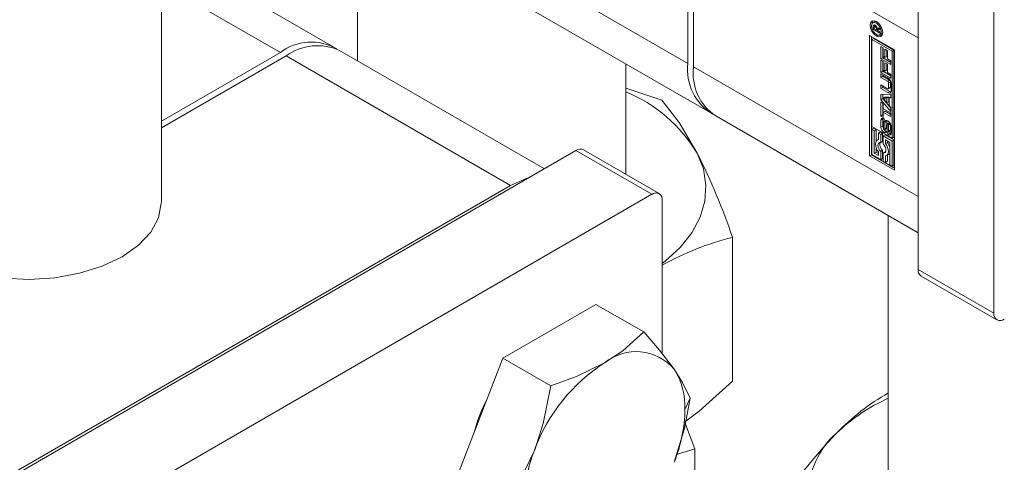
# Model space of a CAD drawing. Header units: millimetres. Extents: x 450 to 25135, y 150 to 17673.
# Tile 134 of 256: x 10921 to 10995, y 10348 to 10381. Entities that reach past the tile are written whole.
import ezdxf

# ---------------------------------------------------------------- set-up
doc = ezdxf.new("R2010")
doc.units = ezdxf.units.MM
doc.linetypes.add('SLD-Centrada-doble', pattern=[12.7, 6.35, -1.27, 1.27, -1.27, 1.27, -1.27])
doc.linetypes.add('SLD-Continua', pattern=[0])
doc.layers.add('COTAS', color=1, linetype='SLD-Continua')

msp = doc.modelspace()

# ---------------------------------------------------------------- linework, layer by layer
at = {"color": 7, "linetype": 'SLD-Continua', "lineweight": 18, "ltscale": 30}
for p, q in [((10931.958, 10366.966), (10931.958, 11383.417)), ((10946.606, 10388.807), (10946.606, 10377.485)), ((10966.606, 10369.035), (10966.606, 10377.262)), ((10986.204, 10365.948), (10986.204, 10345.117))]:
    msp.add_line(p, q, dxfattribs=at)
at = {"layer": 'COTAS', "linetype": 'SLD-Continua', "lineweight": 18, "ltscale": 30}
for p, q in [((10971.243, 10377.291), (10971.243, 10389.131)), ((10971.667, 10388.886), (10971.667, 10377.046)), ((10944.837, 10378.506), (10931.958, 10385.941)), ((10988.426, 10384.641), (10988.426, 10361.941)), ((10956.142, 10383.302), (10972.9, 10373.628)), ((10994.082, 10381.376), (10994.082, 10358.676)), ((10985.203, 10380.399), (10985.061, 10380.318)), ((10985.302, 10380.423), (10985.203, 10380.399)), ((10985.071, 10379.843), (10985.071, 10380.035)), ((10985.17, 10379.9), (10985.071, 10379.843)), ((10985.577, 10379.551), (10985.071, 10379.843)), ((10985.155, 10379.981), (10985.154, 10379.967)), ((10985.154, 10379.967), (10985.154, 10379.952)), ((10985.154, 10379.952), (10985.154, 10379.91)), ((10985.154, 10379.91), (10985.319, 10379.814)), ((10985.287, 10380.102), (10985.178, 10380.039)), ((10985.212, 10380.059), (10985.212, 10380.117)), ((10985.317, 10380.068), (10985.24, 10380.024)), ((10985.358, 10379.998), (10985.295, 10379.961)), ((10985.461, 10379.923), (10985.319, 10379.841)), ((10985.461, 10379.896), (10985.319, 10379.814)), ((10985.319, 10379.814), (10985.319, 10379.841)), ((10985.484, 10379.883), (10985.342, 10379.801)), ((10985.577, 10379.818), (10985.342, 10379.801)), ((10985.342, 10379.801), (10985.577, 10379.665)), ((10985.384, 10379.825), (10985.361, 10379.839)), ((10985.382, 10379.92), (10985.577, 10379.952)), ((10985.461, 10379.923), (10985.461, 10379.933)), ((10985.461, 10379.896), (10985.461, 10379.923)), ((10985.577, 10379.89), (10985.484, 10379.883)), ((10985.577, 10379.952), (10985.577, 10379.818)), ((10985.577, 10379.665), (10985.577, 10379.551)), ((10984.801, 10379.385), (10986.658, 10378.313)), ((10984.801, 10370.403), (10984.801, 10379.385)), ((10984.943, 10379.303), (10984.943, 10370.484)), ((10984.976, 10379.081), (10985.118, 10379.163)), ((10984.976, 10379.081), (10984.976, 10372.585)), ((10986.483, 10378.212), (10984.976, 10379.081)), ((10986.624, 10378.293), (10985.118, 10379.163)), ((10985.574, 10379.43), (10985.715, 10379.512)), ((10988.426, 10367.371), (10988.426, 10379.211)), ((10960.54, 10369.441), (10945.261, 10378.261)), ((10985.653, 10378.557), (10985.831, 10378.454)), ((10985.653, 10377.633), (10985.653, 10378.557)), ((10985.794, 10377.714), (10985.794, 10378.475)), ((10985.831, 10378.454), (10985.831, 10377.803)), ((10985.956, 10378.35), (10986.135, 10378.247)), ((10985.956, 10377.731), (10985.956, 10378.35)), ((10986.098, 10377.813), (10986.098, 10378.268)), ((10986.135, 10378.247), (10986.135, 10377.628)), ((10986.624, 10378.293), (10986.483, 10378.212)), ((10986.483, 10371.715), (10986.483, 10378.212)), ((10986.624, 10371.797), (10986.624, 10378.293)), ((10986.658, 10378.313), (10986.658, 10369.331)), ((10931.958, 10372.984), (10940.837, 10378.11)), ((10941.262, 10377.865), (10931.958, 10372.494)), ((10985.794, 10377.714), (10985.653, 10377.633)), ((10986.384, 10377.211), (10985.653, 10377.633)), ((10985.653, 10377.552), (10985.831, 10377.449)), ((10985.653, 10376.628), (10985.653, 10377.552)), ((10986.384, 10377.374), (10985.794, 10377.714)), ((10985.794, 10376.71), (10985.794, 10377.471)), ((10985.831, 10377.803), (10985.956, 10377.731)), ((10985.831, 10377.449), (10985.831, 10376.799)), ((10986.098, 10377.813), (10985.956, 10377.731)), ((10986.135, 10377.628), (10986.384, 10377.484)), ((10986.384, 10377.484), (10986.384, 10377.211)), ((10985.794, 10376.71), (10985.653, 10376.628)), ((10986.384, 10376.369), (10985.794, 10376.71)), ((10985.831, 10376.799), (10985.956, 10376.727)), ((10985.956, 10377.346), (10986.135, 10377.242)), ((10985.956, 10376.727), (10985.956, 10377.346)), ((10986.098, 10376.808), (10985.956, 10376.727)), ((10986.098, 10376.808), (10986.098, 10377.264)), ((10986.135, 10377.242), (10986.135, 10376.624)), ((10986.384, 10376.206), (10985.653, 10376.628)), ((10985.653, 10376.532), (10986.181, 10376.227)), ((10985.653, 10376.256), (10985.653, 10376.532)), ((10985.794, 10376.338), (10985.653, 10376.256)), ((10986.155, 10375.966), (10985.653, 10376.256)), ((10985.794, 10376.338), (10985.794, 10376.45)), ((10986.296, 10376.048), (10985.794, 10376.338)), ((10986.135, 10376.624), (10986.384, 10376.48)), ((10986.384, 10376.48), (10986.384, 10376.206)), ((10966.606, 10375.454), (10969.314, 10374.551)), ((10985.653, 10375.7), (10986.155, 10375.41)), ((10985.653, 10375.424), (10985.653, 10375.7)), ((10985.794, 10375.506), (10985.653, 10375.424)), ((10986.181, 10375.119), (10985.653, 10375.424)), ((10985.794, 10375.506), (10985.794, 10375.618)), ((10986.322, 10375.201), (10985.794, 10375.506)), ((10986.206, 10375.405), (10986.347, 10375.487)), ((10986.227, 10375.452), (10986.227, 10375.841)), ((10986.369, 10375.534), (10986.369, 10375.922)), ((10986.407, 10375.835), (10986.407, 10375.25)), ((10985.653, 10374.988), (10986.384, 10375.015)), ((10985.653, 10374.589), (10985.653, 10374.988)), ((10985.794, 10374.671), (10985.653, 10374.589)), ((10986.384, 10373.718), (10985.653, 10374.589)), ((10985.794, 10374.671), (10985.794, 10374.994)), ((10986.384, 10373.968), (10985.794, 10374.671)), ((10985.954, 10374.778), (10985.812, 10374.697)), ((10986.102, 10374.711), (10985.812, 10374.697)), ((10985.812, 10374.697), (10986.102, 10374.348)), ((10986.244, 10374.793), (10985.954, 10374.778)), ((10986.244, 10374.793), (10986.102, 10374.711)), ((10986.102, 10374.348), (10986.102, 10374.711)), ((10986.244, 10374.429), (10986.244, 10374.793)), ((10986.384, 10374.786), (10986.262, 10374.715)), ((10986.384, 10374.721), (10986.262, 10374.715)), ((10986.262, 10374.715), (10986.262, 10374.159)), ((10986.384, 10375.015), (10986.384, 10374.721)), ((10985.653, 10374.402), (10985.831, 10374.299)), ((10985.653, 10373.377), (10985.653, 10374.402)), ((10985.794, 10373.459), (10985.794, 10374.32)), ((10985.831, 10374.299), (10985.831, 10373.924)), ((10985.831, 10373.924), (10986.384, 10373.605)), ((10986.244, 10374.429), (10986.102, 10374.348)), ((10986.262, 10374.159), (10986.384, 10374.013)), ((10986.384, 10374.013), (10986.384, 10373.718)), ((10973.324, 10373.383), (10988.426, 10364.665)), ((10985.651, 10372.55), (10985.651, 10373.055)), ((10985.794, 10373.459), (10985.653, 10373.377)), ((10985.831, 10373.274), (10985.653, 10373.377)), ((10985.793, 10372.631), (10985.793, 10373.136)), ((10985.831, 10373.437), (10985.794, 10373.459)), ((10985.973, 10373.73), (10985.831, 10373.648)), ((10985.831, 10373.648), (10985.831, 10373.274)), ((10986.384, 10373.329), (10985.831, 10373.648)), ((10985.893, 10373.18), (10985.892, 10372.97)), ((10986.384, 10373.492), (10985.973, 10373.73)), ((10986.384, 10373.605), (10986.384, 10373.329)), ((10984.976, 10372.585), (10986.483, 10371.715)), ((10985.118, 10372.464), (10984.976, 10372.383)), ((10985.152, 10372.281), (10984.976, 10372.383)), ((10984.976, 10372.383), (10984.976, 10370.504)), ((10985.293, 10372.363), (10985.118, 10372.464)), ((10985.293, 10372.363), (10985.152, 10372.281)), ((10985.152, 10370.605), (10985.152, 10372.281)), ((10985.293, 10371.483), (10985.293, 10372.363)), ((10985.844, 10372.904), (10985.844, 10372.472)), ((10985.892, 10372.986), (10985.867, 10372.971)), ((10985.914, 10372.355), (10986.056, 10372.437)), ((10985.938, 10372.421), (10985.948, 10372.891)), ((10986.08, 10372.502), (10986.09, 10372.973)), ((10986.121, 10372.753), (10986.111, 10372.285)), ((10986.289, 10372.896), (10986.148, 10372.815)), ((10986.325, 10372.872), (10986.19, 10372.794)), ((10986.35, 10372.83), (10986.21, 10372.749)), ((10986.218, 10372.261), (10986.218, 10372.693)), ((10986.359, 10372.343), (10986.359, 10372.775)), ((10986.408, 10372.619), (10986.408, 10372.115)), ((10985.467, 10371.636), (10985.392, 10371.593)), ((10985.608, 10372.181), (10985.467, 10372.1)), ((10985.467, 10372.1), (10985.467, 10371.62)), ((10985.642, 10371.998), (10985.467, 10372.1)), ((10985.783, 10372.08), (10985.608, 10372.181)), ((10985.783, 10372.08), (10985.642, 10371.998)), ((10985.642, 10371.391), (10985.642, 10371.998)), ((10985.783, 10371.473), (10985.783, 10372.08)), ((10985.959, 10371.979), (10985.817, 10371.897)), ((10985.817, 10371.897), (10985.817, 10371.29)), ((10986.483, 10371.513), (10985.817, 10371.897)), ((10986.624, 10371.595), (10985.959, 10371.979)), ((10985.992, 10371.317), (10985.992, 10371.594)), ((10985.992, 10371.594), (10986.307, 10371.412)), ((10986.168, 10372.197), (10986.172, 10372.195)), ((10986.168, 10371.988), (10986.168, 10372.197)), ((10986.309, 10372.07), (10986.168, 10371.988)), ((10986.195, 10372.194), (10986.336, 10372.276)), ((10986.309, 10372.07), (10986.309, 10372.26)), ((10986.483, 10371.715), (10986.624, 10371.797)), ((10986.624, 10371.595), (10986.483, 10371.513)), ((10986.624, 10369.716), (10986.624, 10371.595)), ((10969.106, 10367.592), (10963.449, 10370.858)), ((10985.293, 10370.687), (10985.293, 10371.037)), ((10985.783, 10371.473), (10985.642, 10371.391)), ((10986.134, 10371.398), (10985.992, 10371.317)), ((10986.134, 10371.398), (10986.134, 10371.512)), ((10986.307, 10371.412), (10986.307, 10369.735)), ((10986.483, 10369.634), (10986.483, 10371.513)), ((10962.899, 10370.803), (10914.957, 10343.127)), ((10984.943, 10370.484), (10984.801, 10370.403)), ((10986.658, 10369.331), (10984.801, 10370.403)), ((10986.658, 10369.494), (10984.943, 10370.484)), ((10984.976, 10370.504), (10985.642, 10370.12)), ((10985.293, 10370.687), (10985.152, 10370.605)), ((10985.467, 10370.423), (10985.152, 10370.605)), ((10985.467, 10370.586), (10985.293, 10370.687)), ((10985.467, 10370.7), (10985.467, 10370.423)), ((10985.783, 10370.809), (10985.642, 10370.727)), ((10985.642, 10370.12), (10985.642, 10370.727)), ((10985.783, 10370.201), (10985.642, 10370.12)), ((10985.783, 10370.201), (10985.783, 10370.809)), ((10985.959, 10370.707), (10985.817, 10370.626)), ((10985.817, 10370.626), (10985.817, 10370.019)), ((10986.001, 10370.702), (10985.959, 10370.707)), ((10985.992, 10369.917), (10985.992, 10370.397)), ((10986.067, 10370.424), (10986.208, 10370.505)), ((10986.134, 10369.999), (10986.134, 10370.462)), ((10985.817, 10370.019), (10985.992, 10369.917)), ((10986.134, 10369.999), (10985.992, 10369.917)), ((10986.307, 10369.735), (10986.483, 10369.634)), ((10986.624, 10369.716), (10986.483, 10369.634)), ((10958.02, 10368.191), (10919.836, 10346.148)), ((10968.556, 10367.538), (10920.614, 10339.861)), ((10969.334, 10367.088), (10969.334, 10355.655)), ((10974.573, 10353.596), (10974.573, 10364.327)), ((10988.653, 10361.438), (10994.31, 10358.172)), ((10964.389, 10359.335), (10957.449, 10355.328)), ((10964.389, 10359.335), (10967.954, 10357.277)), ((10957.449, 10355.328), (10953.979, 10346.385)), ((10957.449, 10355.328), (10961.013, 10353.271)), ((10971.766, 10348.566), (10971.06, 10350.401)), ((10970.401, 10348.13), (10971.766, 10348.566)), ((10971.766, 10348.566), (10971.766, 10344.003))]:
    msp.add_line(p, q, dxfattribs=at)
at = {"layer": 'COTAS', "linetype": 'SLD-Centrada-doble', "lineweight": 18, "ltscale": 30}
for p, q in [((10988.426, 10379.211), (10971.667, 10388.886)), ((10954.484, 10386.965), (10971.243, 10377.291)), ((10931.958, 10383.236), (10940.837, 10378.11)), ((10985.212, 10380.117), (10985.071, 10380.035)), ((10985.182, 10380.166), (10985.081, 10380.108)), ((10985.296, 10380.093), (10985.206, 10380.041)), ((10985.311, 10380.075), (10985.232, 10380.029)), ((10985.414, 10380.348), (10985.318, 10380.292)), ((10985.448, 10379.408), (10985.318, 10379.333)), ((10958.02, 10368.191), (10941.262, 10377.865)), ((10988.426, 10367.371), (10971.667, 10377.046)), ((10986.296, 10376.048), (10986.155, 10375.966)), ((10986.369, 10375.922), (10986.227, 10375.841)), ((10986.369, 10375.534), (10986.227, 10375.452)), ((10986.322, 10375.201), (10986.181, 10375.119)), ((10985.793, 10373.136), (10985.651, 10373.055)), ((10985.793, 10372.631), (10985.651, 10372.55)), ((10985.892, 10372.984), (10985.875, 10372.974)), ((10986.069, 10372.451), (10985.928, 10372.37)), ((10986.078, 10372.478), (10985.936, 10372.396)), ((10986.08, 10372.502), (10985.938, 10372.421)), ((10986.09, 10372.973), (10985.948, 10372.891)), ((10986.17, 10372.813), (10986.31, 10372.893)), ((10986.342, 10372.281), (10986.201, 10372.199)), ((10986.355, 10372.307), (10986.214, 10372.226)), ((10986.359, 10372.775), (10986.218, 10372.693)), ((10986.359, 10372.343), (10986.218, 10372.261)), ((10986.023, 10372.233), (10985.881, 10372.151)), ((10986.32, 10372.064), (10986.178, 10371.982)), ((10968.556, 10367.538), (10962.899, 10370.803)), ((10994.082, 10358.676), (10988.426, 10361.941)), ((10971.424, 10352.34), (10971.031, 10351.493))]:
    msp.add_line(p, q, dxfattribs=at)
at = {"layer": 'COTAS', "linetype": 'SLD-Continua', "lineweight": 18, "ltscale": 30, "flags": 128}
for points in [[(10985.318, 10379.333), (10985.138, 10379.478), (10984.986, 10379.683), (10984.885, 10379.917), (10984.849, 10380.144), (10984.885, 10380.331), (10984.986, 10380.448), (10985.138, 10380.477), (10985.318, 10380.415)], [(10984.991, 10380.243), (10985.026, 10380.412), (10985.065, 10380.475)], [(10985.318, 10380.415), (10985.497, 10380.27), (10985.649, 10380.065), (10985.75, 10379.831), (10985.786, 10379.604), (10985.75, 10379.417), (10985.649, 10379.3), (10985.497, 10379.271), (10985.318, 10379.333)], [(10985.318, 10380.292), (10985.179, 10380.34), (10985.061, 10380.318), (10984.983, 10380.227), (10984.955, 10380.083), (10984.983, 10379.907), (10985.061, 10379.726), (10985.179, 10379.568), (10985.318, 10379.456)], [(10985.318, 10379.456), (10985.456, 10379.407), (10985.574, 10379.43), (10985.652, 10379.521), (10985.68, 10379.665), (10985.652, 10379.841), (10985.574, 10380.022), (10985.456, 10380.18), (10985.318, 10380.292)], [(10985.712, 10379.354), (10985.638, 10379.353), (10985.474, 10379.406)], [(10985.715, 10379.512), (10985.715, 10379.512), (10985.786, 10379.586)], [(10969.314, 10374.551), (10970.602, 10372.893), (10971.944, 10370.606)], [(10986.322, 10375.201), (10986.366, 10375.181), (10986.395, 10375.173)], [(10985.805, 10373.216), (10985.797, 10373.185), (10985.793, 10373.136)], [(10986.103, 10373.047), (10986.095, 10373.021), (10986.09, 10372.973)], [(10985.467, 10371.62), (10985.377, 10371.584), (10985.309, 10371.512), (10985.267, 10371.41), (10985.252, 10371.284), (10985.267, 10371.141), (10985.309, 10370.99), (10985.377, 10370.84), (10985.467, 10370.7)], [(10986.023, 10372.233), (10986.067, 10372.212), (10986.098, 10372.204)], [(10986.32, 10372.064), (10986.365, 10372.043), (10986.395, 10372.035)], [(10985.642, 10370.727), (10985.556, 10370.825), (10985.488, 10370.941), (10985.444, 10371.064), (10985.429, 10371.182), (10985.444, 10371.282), (10985.488, 10371.354), (10985.556, 10371.392), (10985.642, 10371.391)], [(10985.817, 10371.29), (10985.903, 10371.192), (10985.971, 10371.076), (10986.015, 10370.952), (10986.03, 10370.835), (10986.015, 10370.735), (10985.971, 10370.662), (10985.903, 10370.625), (10985.817, 10370.626)], [(10985.992, 10370.397), (10986.082, 10370.433), (10986.15, 10370.504), (10986.192, 10370.606), (10986.207, 10370.733), (10986.192, 10370.876), (10986.15, 10371.027), (10986.082, 10371.177), (10985.992, 10371.317)], [(10969.334, 10362.379), (10969.557, 10362.552), (10970.672, 10363.574), (10971.547, 10364.672), (10972.166, 10365.826), (10972.519, 10367.017), (10972.6, 10368.224), (10972.407, 10369.427), (10971.944, 10370.606)], [(10958.02, 10368.191), (10959.124, 10368.702), (10959.423, 10368.797)], [(10931.958, 10366.966), (10931.956, 10366.88), (10931.743, 10365.776), (10931.167, 10364.717), (10930.251, 10363.741), (10929.029, 10362.884), (10927.544, 10362.178), (10925.854, 10361.649), (10924.019, 10361.317), (10922.108, 10361.194), (10920.191, 10361.284), (10918.34, 10361.584), (10916.622, 10362.084), (10915.102, 10362.764)], [(10967.954, 10357.277), (10966.386, 10355.871), (10965.02, 10354.964)], [(10970.226, 10354.499), (10969.122, 10355.929), (10967.954, 10357.277)], [(10965.02, 10354.964), (10962.978, 10353.976), (10961.013, 10353.271)], [(10971.424, 10352.34), (10970.858, 10353.513), (10970.226, 10354.499)], [(10961.013, 10353.271), (10960.447, 10350.44), (10959.815, 10348.489)], [(10971.008, 10350.539), (10972.09, 10351.369), (10974.573, 10353.596)], [(10970.226, 10347.558), (10970.999, 10350.072), (10971.424, 10352.34)], [(10959.815, 10348.489), (10958.711, 10346.166), (10957.543, 10344.327)]]:
    msp.add_lwpolyline(points, dxfattribs=at)
at = {"layer": 'COTAS', "linetype": 'SLD-Continua', "lineweight": 18, "ltscale": 900}
for centre, radius, start, end in [((10985.333, 10380.036), 0.263, 163.96393, 180.03408), ((10985.163, 10380.087), 0.0842, 117.03951, 165.54512), ((10985.162, 10380.063), 0.106, 54.93868, 110.7762), ((10985.278, 10379.974), 0.124, 154.53833, 176.82327), ((10985.194, 10380.012), 0.0312, 66.49279, 149.89791), ((10985.167, 10379.919), 0.128, 59.62454, 72.37878), ((10985.507, 10380.115), 0.295, 172.40167, 179.57913), ((10985.12, 10379.973), 0.204, 56.34761, 59.96911), ((10985.151, 10379.889), 0.162, 56.49125, 59.97169), ((10985.135, 10379.967), 0.202, 60.0016, 60.66025), ((10985.091, 10379.902), 0.28, 38.30946, 58.92355), ((10985.153, 10379.894), 0.156, 25.24929, 56.18951), ((10985.019, 10379.842), 0.3, 359.82336, 23.30938), ((10985.05, 10379.862), 0.337, 9.84392, 39.35857), ((10943.135, 10375.136), 3.758, 59.48654, 127.69241), ((10943.605, 10374.594), 4.024, 65.69288, 125.61758), ((10975.075, 10376.841), 3.859, 173.30165, 239.51731), ((10975.473, 10376.561), 3.836, 172.74417, 235.94365), ((10986.07, 10375.834), 0.158, 2.60548, 57.39452), ((10985.916, 10375.813), 0.492, 2.60548, 57.39452), ((10986.211, 10375.915), 0.158, 2.60548, 57.39452), ((10986.183, 10375.445), 0.0448, 230.79671, 9.21404), ((10986.269, 10375.228), 0.14, 230.79671, 9.21404), ((10986.317, 10375.529), 0.0516, 305.69804, 5.62038), ((10962.288, 10364.755), 11.29, 31.21419, 67.51555), ((10985.791, 10373.077), 0.142, 50.79671, 189.21404), ((10985.722, 10372.912), 0.318, 57.53392, 59.98735), ((10986.088, 10372.909), 0.141, 50.47876, 187.14399), ((10985.909, 10372.597), 0.5, 2.60548, 57.39452), ((10986.15, 10372.572), 0.5, 182.60548, 237.39452), ((10986.256, 10372.646), 0.464, 181.87837, 209.09308), ((10985.998, 10372.905), 0.154, 168.72599, 180.31483), ((10986.046, 10372.473), 0.202, 180.3674, 192.23693), ((10985.917, 10372.923), 0.0708, 148.7073, 170.44772), ((10986.021, 10372.465), 0.176, 191.43201, 206.7326), ((10985.88, 10372.949), 0.026, 101.16512, 153.60613), ((10985.925, 10372.414), 0.067, 204.24361, 237.38086), ((10985.878, 10372.949), 0.0258, 56.84942, 98.18671), ((10985.971, 10372.262), 0.142, 230.85509, 9.57191), ((10985.912, 10372.394), 0.0431, 238.37828, 239.99604), ((10985.903, 10372.375), 0.0231, 234.95034, 290.70197), ((10986.259, 10372.616), 0.45, 215.35004, 238.31943), ((10985.897, 10372.384), 0.0335, 294.5698, 333.90789), ((10985.845, 10372.411), 0.093, 333.22709, 350.37182), ((10985.76, 10372.424), 0.178, 350.91274, 358.94532), ((10986.038, 10372.467), 0.0345, 300.8886, 333.51869), ((10985.986, 10372.493), 0.093, 333.22709, 350.37182), ((10985.902, 10372.506), 0.178, 350.91274, 358.94532), ((10986.245, 10372.746), 0.124, 157.05956, 177.09482), ((10986.171, 10372.778), 0.0436, 123.49718, 156.98537), ((10986.157, 10372.795), 0.0218, 53.68495, 118.75307), ((10986.138, 10372.76), 0.0616, 33.07265, 58.43976), ((10986.062, 10372.709), 0.153, 15.03494, 33.49082), ((10986.005, 10372.691), 0.213, 0.60223, 15.82321), ((10986.298, 10372.879), 0.0201, 60.22158, 116.76154), ((10986.325, 10372.296), 0.0235, 300.10234, 318.60458), ((10986.294, 10372.321), 0.0626, 320.0764, 347.52498), ((10986.15, 10372.773), 0.21, 0.54519, 14.12235), ((10986.21, 10372.341), 0.15, 346.77154, 0.43091), ((10986.337, 10372.256), 0.317, 237.82377, 239.99074), ((10986.185, 10372.219), 0.0274, 240.08732, 269.71993), ((10986.268, 10372.092), 0.142, 230.79671, 9.21404), ((10986.183, 10372.215), 0.0236, 274.9954, 318.51517), ((10986.153, 10372.239), 0.0626, 320.0764, 347.52498), ((10986.068, 10372.26), 0.15, 346.77154, 0.43091), ((10986.478, 10372.338), 0.317, 237.82377, 239.99074), ((10963.221, 10370.353), 0.553, 65.69288, 125.61758), ((10986.113, 10371.234), 0.539, 162.47918, 232.20134), ((10985.225, 10370.717), 1.136, 17.63525, 36.85928), ((10927.319, 10348.226), 49.922, 18.81507, 26.63404), ((10986.079, 10370.721), 0.252, 300.8377, 334.94748), ((10968.86, 10367.165), 0.48, 350.78596, 129.20329), ((10979.706, 10343.69), 21.265, 103.96587, 119.19241), ((10988.949, 10361.875), 0.527, 172.74417, 235.94365), ((10994.557, 10358.599), 0.48, 170.78596, 309.20329), ((10967.385, 10352.07), 3.737, 40.5328, 129.24817), ((10972.056, 10343.979), 13.046, 122.63797, 159.77289), ((10965.818, 10351.707), 5.217, 357.64852, 32.3492), ((10994.691, 10337.808), 17.165, 119.63359, 136.00259), ((10967.438, 10346.541), 12.562, 152.72981, 165.46186), ((10991.655, 10340.053), 13.43, 113.94636, 133.89523), ((10959.967, 10351.707), 11.066, 337.97884, 358.89185), ((11012.568, 10320.895), 41.774, 136.34736, 146.51193), ((10986.372, 10345.116), 6.126, 131.12207, 228.98466), ((10970.074, 10344.34), 11.066, 157.97884, 178.89185)]:
    msp.add_arc(centre, radius, start, end, dxfattribs=at)

doc.saveas('drawing.dxf')
